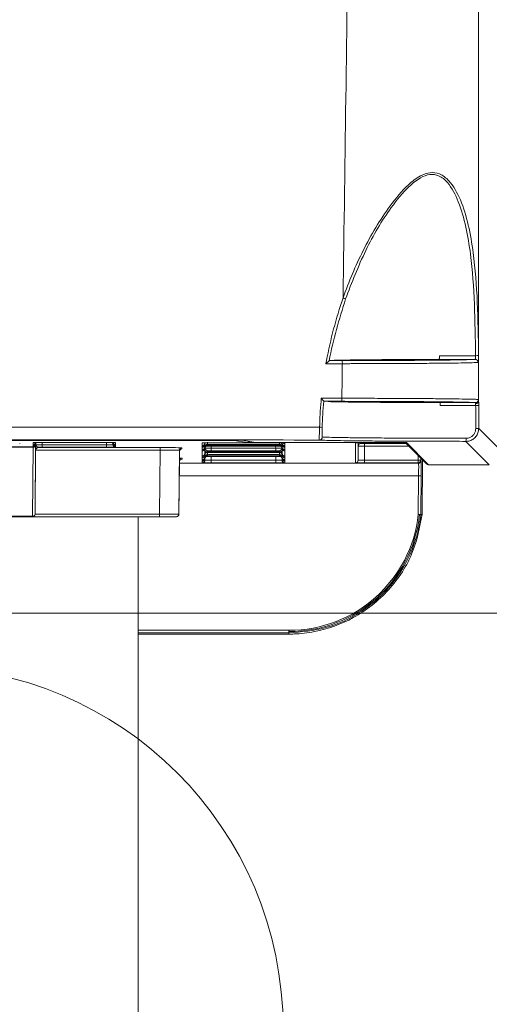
# Model space of a CAD drawing. Header units: millimetres. Extents: x 0 to 2100, y 0 to 1485.
# Tile 39 of 118: x 523 to 569, y 717 to 814. Entities that reach past the tile are written whole.
import ezdxf

# ---------------------------------------------------------------- set-up
doc = ezdxf.new("R2010")
doc.units = ezdxf.units.MM
doc.header["$LTSCALE"] = 5
doc.styles.add('SLDTEXTSTYLE1', font='TXT', dxfattribs={"width": 0.75})
doc.dimstyles.new('SLDDIMSTYLE0', dxfattribs={"dimtxt": 12.5, "dimasz": 15, "dimexe": 0, "dimexo": 0.0625, "dimgap": 3.125, "dimtad": 1, "dimdec": 0, "dimlfac": 0.8, "dimrnd": 1e-09, "dimzin": 12, "dimdsep": 46, "dimtxsty": 'SLDTEXTSTYLE1', "dimblk1": 'CLOSED', "dimblk2": 'CLOSED', "dimsah": 1, "dimcen": 0.09, "dimadec": 0, "dimazin": 3, "dimtfac": 1, "dimtofl": 0, "dimtmove": 0, "dimatfit": 3, "dimldrblk": 'CLOSED', "dimfxl": 0, "dimfrac": 2, "dimtolj": 1, "dimtzin": 12, "dimarcsym": 0})

# ---------------------------------------------------------------- blocks, each defined once
blk = doc.blocks.new('_CLOSED')
at = {"color": 0, "linetype": 'ByBlock', "lineweight": -2}
for p, q in [((-1, 0.166667), (0, 0)), ((-1, 0.166667), (-1, -0.166667)), ((0, 0), (-1, -0.166667)), ((0, 0), (-1, 0))]:
    blk.add_line(p, q, dxfattribs=at)
blk = doc.blocks.new('_D_4')
at = {"color": 7, "linetype": 'Continuous', "lineweight": 0}
for p, q in [((552.489, 1318.171), (624.989, 1318.171)), ((619.989, 755.671), (619.989, 1318.171)), ((486.864, 755.671), (624.989, 755.671))]:
    blk.add_line(p, q, dxfattribs=at)
at = {"color": 7, "linetype": 'Continuous', "lineweight": 0, "xscale": 15, "yscale": 15}
for p, rotation in [((619.989, 1318.171, -164.067), 90.0000000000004), ((619.989, 755.671, -164.067), 270.0000000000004)]:
    blk.add_blockref('_CLOSED', p, dxfattribs=dict(at, rotation=rotation))
at = {"color": 7, "linetype": 'Continuous', "lineweight": 0, "insert": (603.875, 1023.067), "char_height": 12.5, "attachment_point": 1, "rotation": 90, "style": 'SLDTEXTSTYLE1'}
blk.add_mtext('450', dxfattribs=at)

msp = doc.modelspace()

# ---------------------------------------------------------------- linework, layer by layer
at = {"color": 7, "linetype": 'Continuous', "lineweight": 15}
for p, q in [((567.696, 776.389), (567.696, 1259.933)), ((553.068, 780.38), (553.069, 780.383)), ((553.069, 780.383), (553.546, 780.415)), ((553.069, 780.383), (554.307, 780.385)), ((567.647, 780.207), (567.62, 780.204)), ((552.525, 776.404), (552.525, 776.407)), ((552.525, 776.404), (552.956, 776.373)), ((554.269, 776.401), (552.525, 776.404)), ((563.901, 776.278), (567.387, 776.274)), ((567.698, 775.969), (567.699, 773.735)), ((567.699, 773.735), (569.989, 771.445)), ((543.745, 772.582), (326.232, 772.582)), ((521.87, 772.59), (543.964, 772.59)), ((522.769, 772.283), (522.769, 772.25)), ((524.024, 765.156), (524.082, 771.909)), ((524.083, 772.158), (524.083, 772.372)), ((524.083, 772.157), (524.083, 772.158)), ((524.083, 772.068), (524.083, 772.157)), ((524.083, 772.067), (524.083, 772.068)), ((524.083, 771.962), (524.083, 772.067)), ((524.083, 771.961), (524.083, 771.962)), ((524.083, 771.955), (524.083, 771.961)), ((524.332, 772.11), (524.274, 765.357)), ((524.333, 772.316), (524.333, 772.314)), ((524.333, 772.314), (524.333, 772.208)), ((524.579, 771.901), (524.579, 771.872)), ((524.579, 771.872), (536.523, 771.872)), ((524.958, 772.38), (531.269, 772.38)), ((524.958, 772.15), (524.958, 771.9)), ((524.958, 772.15), (531.269, 772.15)), ((531.269, 771.9), (524.958, 771.9)), ((531.269, 772.15), (531.269, 771.9)), ((531.894, 772.314), (531.894, 772.316)), ((531.894, 772.208), (531.894, 772.314)), ((532.107, 772.374), (532.117, 772.374)), ((532.144, 772.372), (532.144, 772.158)), ((532.144, 772.158), (532.144, 772.157)), ((532.144, 772.157), (532.144, 772.068)), ((532.144, 772.068), (532.144, 772.067)), ((532.144, 772.067), (532.144, 771.962)), ((532.144, 771.962), (532.144, 771.961)), ((532.144, 771.961), (532.144, 771.908)), ((536.523, 771.622), (536.523, 771.872)), ((538.648, 771.854), (538.649, 771.74)), ((540.646, 772.266), (540.646, 772.328)), ((540.646, 772.265), (540.646, 772.266)), ((540.646, 772.068), (540.646, 772.265)), ((540.646, 772.067), (540.646, 772.068)), ((540.646, 771.962), (540.646, 772.067)), ((540.646, 771.961), (540.646, 771.962)), ((540.646, 771.902), (540.646, 771.961)), ((540.646, 771.901), (540.646, 771.902)), ((540.646, 771.692), (540.646, 771.901)), ((540.896, 772.314), (540.896, 772.208)), ((540.896, 772.149), (540.896, 772.147)), ((540.896, 772.147), (540.896, 771.938)), ((540.896, 771.879), (540.896, 771.877)), ((540.896, 771.877), (540.896, 771.772)), ((541.146, 772.394), (541.146, 772.184)), ((541.146, 772.124), (541.146, 772.018)), ((541.52, 772.336), (547.832, 772.336)), ((541.525, 772.185), (547.827, 772.185)), ((547.827, 772.123), (541.525, 772.123)), ((541.525, 772.019), (547.827, 772.019)), ((545.055, 772.364), (543.745, 772.582)), ((544.53, 772.586), (545.795, 772.375)), ((544.535, 772.586), (544.564, 772.585)), ((544.564, 772.585), (545.844, 772.371)), ((559.793, 772.364), (545.055, 772.364)), ((545.844, 772.371), (560.023, 772.371)), ((548.207, 772.018), (548.207, 772.124)), ((548.457, 772.208), (548.457, 772.314)), ((548.457, 772.147), (548.457, 772.149)), ((548.457, 771.938), (548.457, 772.147)), ((548.457, 771.877), (548.457, 771.879)), ((548.457, 771.772), (548.457, 771.877)), ((548.67, 772.33), (548.68, 772.33)), ((548.707, 772.328), (548.707, 772.266)), ((548.707, 772.266), (548.707, 772.265)), ((548.707, 772.265), (548.707, 772.068)), ((548.707, 772.068), (548.707, 772.067)), ((548.707, 772.067), (548.707, 771.962)), ((548.707, 771.962), (548.707, 771.961)), ((548.707, 771.961), (548.707, 771.902)), ((548.707, 771.902), (548.707, 771.901)), ((548.707, 771.901), (548.707, 771.692)), ((555.646, 770.39), (555.646, 772.328)), ((555.896, 770.638), (555.908, 772.018)), ((556.521, 772.336), (559.821, 772.336)), ((556.533, 772.012), (556.521, 770.633)), ((556.533, 772.262), (556.533, 772.012)), ((560.496, 772.369), (562.582, 770.283)), ((560.623, 772.366), (562.794, 770.195)), ((568.739, 770.195), (566.448, 772.485)), ((524.274, 765.36), (524.329, 771.622)), ((524.329, 771.622), (524.329, 771.653)), ((536.523, 771.622), (524.329, 771.622)), ((536.468, 765.36), (536.523, 771.622)), ((538.398, 771.606), (538.343, 765.357)), ((538.345, 765.357), (538.399, 771.492)), ((538.399, 771.492), (538.398, 771.606)), ((540.646, 771.691), (540.646, 771.692)), ((540.646, 771.632), (540.646, 771.691)), ((540.646, 771.631), (540.646, 771.632)), ((540.646, 771.525), (540.646, 771.631)), ((540.646, 771.525), (540.646, 771.525)), ((540.646, 771.064), (540.646, 771.525)), ((540.646, 771.064), (540.646, 771.064)), ((540.646, 770.958), (540.646, 771.064)), ((540.646, 770.958), (540.646, 770.958)), ((540.646, 770.898), (540.646, 770.958)), ((540.646, 770.897), (540.646, 770.898)), ((540.646, 770.688), (540.646, 770.897)), ((540.896, 771.312), (540.896, 771.31)), ((540.896, 771.31), (540.896, 771.204)), ((540.896, 771.146), (540.896, 771.144)), ((540.896, 771.144), (540.896, 770.934)), ((540.896, 770.876), (540.896, 770.874)), ((540.896, 770.874), (540.896, 770.768)), ((540.9, 771.811), (540.9, 771.814)), ((541.146, 771.557), (541.146, 771.451)), ((541.146, 771.39), (541.146, 771.181)), ((541.146, 771.12), (541.146, 771.014)), ((541.525, 771.556), (541.525, 771.806)), ((541.525, 771.806), (547.827, 771.806)), ((547.827, 771.556), (541.525, 771.556)), ((541.525, 771.452), (547.827, 771.452)), ((547.827, 771.389), (541.525, 771.389)), ((541.525, 771.182), (547.827, 771.182)), ((547.827, 771.119), (541.525, 771.119)), ((541.525, 771.015), (547.827, 771.015)), ((547.827, 771.556), (547.827, 771.806)), ((548.207, 771.451), (548.207, 771.557)), ((548.207, 771.181), (548.207, 771.39)), ((548.207, 771.014), (548.207, 771.12)), ((548.457, 771.31), (548.457, 771.312)), ((548.457, 771.204), (548.457, 771.31)), ((548.457, 771.144), (548.457, 771.146)), ((548.457, 770.934), (548.457, 771.144)), ((548.457, 770.874), (548.457, 770.876)), ((548.457, 770.768), (548.457, 770.874)), ((548.707, 771.692), (548.707, 771.691)), ((548.707, 771.691), (548.707, 771.632)), ((548.707, 771.632), (548.707, 771.631)), ((548.707, 771.631), (548.707, 771.525)), ((548.707, 771.525), (548.707, 771.064)), ((548.707, 771.525), (548.707, 771.525)), ((548.707, 771.064), (548.707, 770.958)), ((548.707, 771.064), (548.707, 771.064)), ((548.707, 770.958), (548.707, 770.898)), ((548.707, 770.958), (548.707, 770.958)), ((548.707, 770.898), (548.707, 770.897)), ((548.707, 770.897), (548.707, 770.688)), ((538.407, 770.603), (538.361, 765.357)), ((538.363, 765.357), (538.408, 770.488)), ((538.408, 770.488), (538.407, 770.603)), ((538.657, 770.85), (538.658, 770.736)), ((540.646, 770.688), (540.646, 770.688)), ((540.646, 770.628), (540.646, 770.688)), ((540.646, 770.627), (540.646, 770.628)), ((540.646, 770.522), (540.646, 770.627)), ((540.646, 770.521), (540.646, 770.522)), ((540.646, 770.391), (540.646, 770.521)), ((541.521, 770.383), (541.521, 770.633)), ((541.521, 770.633), (547.832, 770.633)), ((547.832, 770.383), (541.521, 770.383)), ((547.832, 770.383), (547.832, 770.633)), ((548.707, 770.688), (548.707, 770.628)), ((548.707, 770.688), (548.707, 770.688)), ((548.707, 770.628), (548.707, 770.627)), ((548.707, 770.627), (548.707, 770.522)), ((548.707, 770.522), (548.707, 770.521)), ((548.707, 770.521), (548.707, 770.391)), ((556.521, 770.633), (556.521, 770.383)), ((556.521, 770.633), (561.774, 770.633)), ((561.774, 770.383), (556.521, 770.383)), ((561.774, 770.633), (561.774, 770.383)), ((561.774, 770.633), (562.024, 770.631)), ((561.819, 770.338), (561.774, 770.383)), ((562.024, 770.631), (562.069, 770.585)), ((562.165, 765.322), (562.212, 770.653)), ((562.794, 770.195), (568.739, 770.195)), ((561.787, 765.329), (561.819, 769.109)), ((562.069, 769.112), (562.037, 765.318)), ((502.203, 765.156), (524.024, 765.156)), ((524.024, 765.11), (502.203, 765.11)), ((524.024, 765.156), (524.024, 765.11)), ((524.024, 765.11), (524.024, 765.11)), ((536.468, 765.11), (524.024, 765.11)), ((524.274, 765.36), (524.274, 765.357)), ((524.274, 765.36), (536.468, 765.36)), ((524.274, 765.357), (524.274, 765.357)), ((534.364, 765.11), (534.364, 706.921)), ((536.468, 765.11), (536.468, 765.36)), ((536.468, 765.36), (538.343, 765.357)), ((538.093, 765.11), (536.468, 765.11)), ((538.095, 765.11), (538.093, 765.11)), ((538.111, 765.11), (538.095, 765.11)), ((538.113, 765.11), (538.111, 765.11)), ((538.343, 765.357), (538.345, 765.357)), ((538.361, 765.357), (538.363, 765.357)), ((562.037, 765.318), (562.037, 765.318)), ((562.165, 765.322), (562.165, 765.322)), ((534.364, 753.622), (549.127, 753.622)), ((549.127, 753.991), (549.127, 753.746)), ((549.127, 753.746), (549.127, 753.622))]:
    msp.add_line(p, q, dxfattribs=at)
at = {"color": 8, "linetype": 'Continuous', "lineweight": 15}
for p, q in [((524.082, 771.909), (513.762, 771.909)), ((520.994, 771.955), (524.083, 771.955)), ((524.11, 772.373), (524.083, 772.372)), ((524.333, 772.405), (524.333, 772.316)), ((524.333, 772.156), (524.334, 772.222)), ((524.333, 772.208), (524.333, 772.203)), ((524.96, 772.38), (524.958, 772.15)), ((531.269, 772.15), (531.267, 772.38)), ((531.893, 772.222), (531.894, 772.156)), ((531.894, 772.316), (531.894, 772.405)), ((531.894, 772.156), (531.894, 772.208)), ((532.112, 772.374), (532.144, 772.372)), ((540.646, 772.328), (540.672, 772.33)), ((540.896, 772.208), (540.896, 772.149)), ((540.896, 771.939), (540.896, 771.879)), ((541.525, 772.123), (541.525, 772.185)), ((541.527, 772.019), (541.525, 771.806)), ((543.745, 772.582), (543.745, 772.59)), ((545.795, 772.375), (545.844, 772.371)), ((547.827, 771.806), (547.825, 772.019)), ((547.827, 772.123), (547.827, 772.185)), ((548.207, 772.184), (548.207, 772.335)), ((548.457, 772.149), (548.457, 772.208)), ((548.457, 771.879), (548.457, 771.939)), ((548.675, 772.33), (548.707, 772.328)), ((555.896, 772.333), (555.896, 770.638)), ((555.908, 772.018), (555.908, 772.333)), ((556.158, 772.335), (556.158, 772.265)), ((556.533, 772.262), (560.603, 772.262)), ((560.853, 772.012), (556.533, 772.012)), ((559.793, 772.364), (559.793, 772.371)), ((560.592, 772.368), (560.623, 772.366)), ((540.896, 771.772), (540.896, 771.312)), ((540.896, 771.205), (540.896, 771.146)), ((540.896, 770.935), (540.896, 770.876)), ((541.524, 771.015), (541.521, 770.633)), ((541.525, 771.389), (541.525, 771.452)), ((541.525, 771.119), (541.525, 771.182)), ((547.827, 771.389), (547.827, 771.452)), ((547.827, 771.119), (547.827, 771.182)), ((547.832, 770.633), (547.828, 771.015)), ((548.452, 771.814), (548.452, 771.811)), ((548.457, 771.312), (548.457, 771.772)), ((548.457, 771.146), (548.457, 771.205)), ((548.457, 770.876), (548.457, 770.935)), ((561.774, 770.633), (561.778, 771.087)), ((538.406, 770.338), (561.819, 770.338)), ((540.896, 770.638), (540.897, 770.791)), ((540.896, 770.769), (540.896, 770.638)), ((548.455, 770.791), (548.457, 770.638)), ((548.457, 770.638), (548.457, 770.769)), ((562.026, 770.839), (562.024, 770.631)), ((561.819, 769.109), (538.396, 769.109)), ((538.345, 765.357), (538.361, 765.357)), ((534.364, 753.991), (549.127, 753.991)), ((549.127, 753.746), (534.364, 753.746))]:
    msp.add_line(p, q, dxfattribs=at)
at = {"color": 7, "linetype": 'Continuous', "lineweight": 15, "flags": 128}
msp.add_lwpolyline([(554.312, 776.701), (554.333, 778.596), (554.35, 780.085)], dxfattribs=at)
at = {"color": 8, "linetype": 'Continuous', "lineweight": 15, "flags": 128}
for points in [[(531.885, 772.378), (531.889, 772.362), (531.894, 772.314)], [(540.896, 772.147), (540.901, 772.196), (540.902, 772.199)], [(543.806, 772.59), (543.793, 772.587), (543.745, 772.582)]]:
    msp.add_lwpolyline(points, dxfattribs=at)
at = {"color": 7, "linetype": 'Continuous', "lineweight": 0}
msp.add_circle((513.114, 714.989), 35.445, dxfattribs=at)
at = {"color": 7, "linetype": 'Continuous', "lineweight": 15}
for centre, radius, start, end in [((554.049, 785.264), 1.312, 62.07293, 73.34127), ((567.347, 780.207), 0.3, 359.9569, 89.86366), ((567.451, 781.323), 0.462, 262.32609, 300.07645), ((553.792, 780.157), 0.563, 352.66744, 23.90767), ((553.745, 776.63), 0.571, 336.46476, 7.2311), ((567.386, 776.574), 0.3, 270.03911, 359.99636), ((567.474, 776.969), 0.974, 265.84388, 283.27046), ((551.455, 747.315), 26.555, 88.0069, 88.56515), ((552.091, 772.913), 0.3, 270.08676, 359.73631), ((565.498, 772.712), 0.977, 346.58759, 4.26828), ((567.476, 776.806), 3.079, 268.67758, 274.15723), ((524.104, 772.138), 0.23, 264.60143, 353.0959), ((524.083, 772.407), 0.25, 269.99892, 359.4989), ((524.083, 772.408), 0.25, 269.99893, 359.16835), ((524.083, 772.318), 0.25, 269.99892, 359.4989), ((524.083, 772.317), 0.25, 269.99893, 359.16835), ((524.083, 772.211), 0.25, 269.99892, 359.4989), ((524.083, 772.212), 0.25, 269.99893, 359.16835), ((524.083, 772.205), 0.25, 269.99892, 359.4989), ((524.579, 771.651), 0.25, 89.99892, 179.4989), ((524.583, 772.204), 0.25, 145.04303, 179.1693), ((531.644, 772.204), 0.25, 0.83075, 43.16059), ((532.144, 772.407), 0.25, 180.5011, 270.00108), ((532.144, 772.408), 0.25, 180.83165, 270.00107), ((532.144, 772.318), 0.25, 180.5011, 270.00108), ((532.144, 772.317), 0.25, 180.83165, 270.00107), ((532.144, 772.211), 0.25, 180.5011, 270.00108), ((532.144, 772.212), 0.25, 180.83165, 270.00107), ((532.144, 772.158), 0.25, 180.5011, 270.00108), ((538.648, 771.604), 0.25, 89.99897, 179.49889), ((540.646, 772.318), 0.25, 269.99892, 359.4989), ((540.646, 772.317), 0.25, 269.99893, 359.16835), ((540.646, 772.211), 0.25, 269.99892, 359.4989), ((540.646, 772.212), 0.25, 269.99893, 359.16835), ((540.646, 772.152), 0.25, 269.99892, 359.4989), ((540.646, 772.151), 0.25, 269.99893, 359.16835), ((540.646, 771.941), 0.25, 269.99892, 359.4989), ((540.646, 771.942), 0.25, 269.99893, 359.16835), ((540.646, 771.882), 0.25, 269.99892, 359.4989), ((540.646, 771.881), 0.25, 269.99893, 359.16835), ((541.146, 771.934), 0.25, 89.99893, 179.16835), ((541.146, 771.874), 0.25, 89.99893, 179.16835), ((541.146, 771.768), 0.25, 89.99893, 179.16835), ((545.844, 772.671), 0.3, 260.54593, 270), ((548.207, 771.934), 0.25, 0.83165, 90.00107), ((548.207, 771.874), 0.25, 0.83165, 90.00107), ((548.207, 771.768), 0.25, 0.83165, 90.00107), ((548.207, 772.204), 0.25, 0.83064, 31.93546), ((548.707, 772.318), 0.25, 180.5011, 270.00108), ((548.707, 772.317), 0.25, 180.83165, 270.00107), ((548.707, 772.211), 0.25, 180.5011, 270.00108), ((548.707, 772.212), 0.25, 180.83165, 270.00107), ((548.707, 772.152), 0.25, 180.5011, 270.00108), ((548.707, 772.151), 0.25, 180.83165, 270.00107), ((548.707, 771.941), 0.25, 180.5011, 270.00108), ((548.707, 771.942), 0.25, 180.83165, 270.00107), ((548.707, 771.882), 0.25, 180.5011, 270.00108), ((548.707, 771.881), 0.25, 180.83165, 270.00107), ((556.158, 772.015), 0.25, 89.99892, 179.4989), ((538.649, 771.49), 0.25, 89.99897, 179.49889), ((540.646, 771.775), 0.25, 269.99892, 359.4989), ((540.646, 771.775), 0.25, 269.99893, 359.16835), ((540.646, 771.314), 0.25, 269.99892, 359.4989), ((540.646, 771.314), 0.25, 269.99893, 359.16835), ((540.646, 771.208), 0.25, 269.99892, 359.4989), ((540.646, 771.208), 0.25, 269.99893, 359.16835), ((540.646, 771.148), 0.25, 269.99892, 359.4989), ((540.646, 771.147), 0.25, 269.99893, 359.16835), ((540.646, 770.938), 0.25, 269.99892, 359.4989), ((540.646, 770.938), 0.25, 269.99893, 359.16835), ((540.646, 770.878), 0.25, 269.99892, 359.4989), ((540.646, 770.877), 0.25, 269.99893, 359.16835), ((541.146, 771.307), 0.25, 89.99893, 179.16835), ((541.146, 771.201), 0.25, 89.99893, 179.16835), ((541.146, 771.14), 0.25, 89.99893, 179.16835), ((541.146, 770.931), 0.25, 89.99893, 179.16835), ((541.146, 770.87), 0.25, 89.99893, 179.16835), ((541.146, 770.764), 0.25, 89.99893, 179.16835), ((548.207, 771.307), 0.25, 0.83165, 90.00107), ((548.207, 771.201), 0.25, 0.83165, 90.00107), ((548.207, 771.14), 0.25, 0.83165, 90.00107), ((548.207, 770.931), 0.25, 0.83165, 90.00107), ((548.207, 770.87), 0.25, 0.83165, 90.00107), ((548.207, 770.764), 0.25, 0.83165, 90.00107), ((548.707, 771.775), 0.25, 180.5011, 270.00108), ((548.707, 771.775), 0.25, 180.83165, 270.00107), ((548.707, 771.314), 0.25, 180.5011, 270.00108), ((548.707, 771.314), 0.25, 180.83165, 270.00107), ((548.707, 771.208), 0.25, 180.5011, 270.00108), ((548.707, 771.208), 0.25, 180.83165, 270.00107), ((548.707, 771.148), 0.25, 180.5011, 270.00108), ((548.707, 771.147), 0.25, 180.83165, 270.00107), ((548.707, 770.938), 0.25, 180.5011, 270.00108), ((548.707, 770.938), 0.25, 180.83165, 270.00107), ((548.707, 770.878), 0.25, 180.5011, 270.00108), ((548.707, 770.877), 0.25, 180.83165, 270.00107), ((538.657, 770.6), 0.25, 89.99897, 179.49889), ((538.658, 770.486), 0.25, 89.99897, 179.49889), ((540.646, 770.771), 0.25, 269.99892, 359.4989), ((540.646, 770.772), 0.25, 269.99893, 359.16835), ((540.646, 770.641), 0.25, 269.99892, 359.4989), ((548.707, 770.771), 0.25, 180.5011, 270.00108), ((548.707, 770.772), 0.25, 180.83165, 270.00107), ((548.707, 770.641), 0.25, 180.5011, 270.00108), ((555.646, 770.64), 0.25, 269.99892, 359.4989), ((561.774, 770.633), 0.25, 270.00512, 359.49928), ((561.819, 770.588), 0.25, 270.00512, 359.49928), ((562.794, 770.495), 0.3, 225, 270), ((561.912, 772.767), 3.658, 268.54638, 272.46235), ((524.046, 765.385), 0.23, 264.60143, 353.0959), ((524.024, 765.36), 0.25, 270, 359.49971), ((538.093, 765.36), 0.25, 270, 359.50006), ((538.095, 765.36), 0.25, 270, 359.50006), ((538.111, 765.36), 0.25, 270, 359.50006), ((538.113, 765.36), 0.25, 270, 359.50006), ((549.127, 766.733), 12.865, 270, 353.74848), ((549.127, 766.729), 12.738, 270, 353.68861)]:
    msp.add_arc(centre, radius, start, end, dxfattribs=at)
at = {"color": 8, "linetype": 'Continuous', "lineweight": 15}
for centre, radius, start, end in [((524.583, 772.31), 0.25, 156.50439, 179.16938), ((548.207, 772.144), 0.25, 0.83085, 50.88992), ((548.707, 772.515), 0.25, 227.0547, 270.00017), ((548.707, 772.516), 0.25, 227.18775, 270.00017), ((562.794, 770.495), 0.3, 225.00038, 270.00489)]:
    msp.add_arc(centre, radius, start, end, dxfattribs=at)
at = {"color": 7, "linetype": 'Continuous', "lineweight": 15}
for centre, major_axis, ratio, start_param, end_param in [((524.079, 771.705), (0.004, 0.25), 0.000152, 5.663596, 6.274461), ((524.579, 771.622), (0.178, 0.178), 0.991311, 0.789761, 2.351831), ((524.329, 771.703), (0.004, 0.5), 0.000076, 5.663594, 6.274459), ((524.958, 772.158), (0.625, 0.002), 0.012216, 3.14152, 4.71224), ((524.958, 771.908), (0.875, 0), 0.008727, 4.263952, 4.712313), ((531.269, 772.158), (0.625, -0.002), 0.012216, 4.712538, 6.283258), ((531.269, 771.908), (0.875, 0), 0.008727, 4.712465, 6.283185), ((536.523, 771.854), (2.125, 0), 0.008727, 0.000076, 1.57072), ((541.525, 772.177), (0.875, 0), 0.008727, 1.570872, 2.019234), ((541.525, 772.131), (0.875, 0), 0.008727, 4.263952, 4.712313), ((541.525, 772.011), (0.875, 0), 0.008727, 1.570872, 2.019234), ((543.964, 772.584), (0.6, 0), 0.008727, 0.05236, 1.570796), ((547.827, 772.177), (0.875, 0), 0.008727, 1.122359, 1.57072), ((547.827, 772.131), (0.875, 0), 0.008727, 4.712465, 5.160826), ((547.827, 772.011), (0.875, 0), 0.008727, 1.122359, 1.57072), ((556.521, 772.328), (0.875, 0), 0.008727, 1.570872, 3.141593), ((556.533, 772.015), (0.625, -0.002), 0.005236, 3.141641, 4.712362), ((556.533, 772.265), (0.375, 0), 0.008727, 3.141593, 4.712313), ((560.023, 772.366), (0.6, 0), 0.008727, 0.008727, 1.570796), ((536.523, 771.604), (1.875, 0.002), 0.00989, 0.000054, 1.570699), ((541.525, 771.813), (0.625, 0.002), 0.012216, 3.14152, 4.71224), ((541.525, 771.563), (0.875, 0), 0.008727, 4.263952, 4.712313), ((541.525, 771.444), (0.875, 0), 0.008727, 1.570872, 2.019234), ((541.525, 771.397), (0.875, 0), 0.008727, 4.263952, 4.712313), ((541.525, 771.174), (0.875, 0), 0.008727, 1.570872, 2.019234), ((541.525, 771.127), (0.875, 0), 0.008727, 4.263952, 4.712313), ((541.525, 771.008), (0.875, 0), 0.008727, 1.570872, 2.019234), ((547.827, 771.813), (0.625, -0.002), 0.012216, 4.712538, 6.283258), ((547.827, 771.563), (0.875, 0), 0.008727, 4.712465, 5.160826), ((547.827, 771.444), (0.875, 0), 0.008727, 1.122359, 1.57072), ((547.827, 771.397), (0.875, 0), 0.008727, 4.712465, 5.160826), ((547.827, 771.174), (0.875, 0), 0.008727, 1.122359, 1.57072), ((547.827, 771.127), (0.875, 0), 0.008727, 4.712465, 5.160826), ((547.827, 771.008), (0.875, 0), 0.008727, 1.122359, 1.57072), ((541.521, 770.391), (0.875, 0), 0.008727, 3.141593, 4.712313), ((541.521, 770.641), (0.625, 0.002), 0.012216, 3.14152, 4.71224), ((547.831, 770.641), (0.625, -0.002), 0.012216, 4.712538, 6.283258), ((547.831, 770.391), (0.875, 0), 0.008727, 4.712465, 6.283185), ((556.521, 770.39), (0.875, 0), 0.008727, 3.141593, 4.712313), ((556.521, 770.64), (0.625, 0.002), 0.012216, 3.14152, 4.71224), ((561.806, 769.088), (0.013, 1.25), 0.010562, 4.729952, 6.274568), ((562.056, 769.085), (0.013, 1.5), 0.008802, 4.729918, 6.274535), ((524.024, 765.36), (0, 0.25), 0.999924, 3.141593, 4.703663), ((559.393, 766.647), (10.355, -0.09), 0.130407, 4.971664, 4.984471)]:
    msp.add_ellipse(centre, major_axis=major_axis, ratio=ratio, start_param=start_param, end_param=end_param, dxfattribs=at)
at = {"color": 8, "linetype": 'Continuous', "lineweight": 15}
for centre, major_axis, ratio, start_param, end_param in [((545.055, 772.614), (0.02, 0.249), 0.897989, 3.229704, 4.16339), ((545.055, 772.614), (0.474, 0.003), 0.526854, 4.709036, 5.512094), ((536.532, 770.85), (2.125, 0), 0.008727, 0.000076, 0.503062), ((536.532, 770.6), (1.875, 0.002), 0.00989, 0.000054, 0.128678)]:
    msp.add_ellipse(centre, major_axis=major_axis, ratio=ratio, start_param=start_param, end_param=end_param, dxfattribs=at)
at = {"color": 7, "linetype": 'Continuous', "lineweight": 15}
for points, knots in [([(554.425, 786.522), (554.616, 800.409), (555.001, 828.505), (555.747, 871.167), (556.35, 914.469), (556.059, 957.882), (555.308, 1000.981), (554.653, 1046.463), (554.332, 1094.905), (554.278, 1146.208), (554.479, 1197.468), (554.777, 1231.454), (554.925, 1248.313)], [0, 0, 0, 0, 0.09022, 0.18253, 0.277185, 0.371533, 0.464531, 0.557207, 0.667016, 0.779215, 0.890478, 1, 1, 1, 1]), ([(554.425, 786.522), (554.425, 786.522), (554.985, 788.109), (556.32, 791.26), (558.532, 795.013), (560.522, 797.405), (561.89, 798.474), (562.961, 798.86), (563.959, 798.714), (565.046, 797.851), (565.998, 796.101), (566.729, 793.664), (567.3, 790.335), (567.613, 786.098), (567.66, 782.66), (567.683, 780.923)], [0, 0, 0, 0, 0.0000019, 0.130121, 0.2640884, 0.3390918, 0.3829368, 0.4171166, 0.4514953, 0.4931751, 0.5666166, 0.6460741, 0.7273596, 0.8622546, 1, 1, 1, 1]), ([(567.39, 780.865), (567.368, 782.554), (567.323, 785.964), (567.03, 790.154), (566.484, 793.491), (565.797, 795.909), (564.899, 797.661), (563.876, 798.528), (562.927, 798.675), (561.9, 798.287), (560.582, 797.22), (558.689, 794.88), (556.502, 791.178), (555.284, 788.028), (554.663, 786.424)], [0, 0, 0, 0, 0.136349, 0.275204, 0.355231, 0.436602, 0.509496, 0.550179, 0.583343, 0.616439, 0.659497, 0.734191, 0.864637, 1, 1, 1, 1]), ([(552.752, 780.083), (552.77, 780.182), (553.162, 782.366), (553.733, 784.522), (554.425, 786.522), (554.425, 786.522)], [0, 0, 0, 0, 0.04547, 0.999989, 1, 1, 1, 1]), ([(554.663, 786.424), (554.056, 784.428), (553.448, 782.431), (553.068, 780.381), (553.068, 780.38)], [0, 0, 0, 0, 0.999526, 1, 1, 1, 1]), ([(553.632, 780.417), (554.138, 780.429), (555.011, 780.449), (557.634, 780.477), (560.574, 780.496), (563, 780.503), (563.868, 780.505)], [0, 0, 0, 0, 0.284486, 0.489686, 0.817511, 1, 1, 1, 1]), ([(553.807, 780.415), (555.108, 780.418), (557.709, 780.423), (560.903, 780.446), (563.045, 780.473), (563.581, 780.493), (563.816, 780.502)], [0, 0, 0, 0, 0.263906, 0.527835, 0.792436, 1, 1, 1, 1]), ([(554.307, 780.385), (554.64, 780.386), (555.825, 780.387), (557.806, 780.393), (560.13, 780.403), (562.216, 780.416), (564.021, 780.433), (565.471, 780.451), (566.798, 780.476), (567.139, 780.495), (567.348, 780.507)], [0, 0, 0, 0, 0.049287, 0.175129, 0.300968, 0.426542, 0.55212, 0.677476, 0.802827, 1, 1, 1, 1]), ([(563.816, 780.502), (563.822, 780.506), (563.833, 780.514), (563.847, 780.575), (563.856, 780.661), (563.86, 780.762), (563.859, 780.828), (563.859, 780.86)], [0, 0, 0, 0, 0.215811, 0.432039, 0.635926, 0.822791, 1, 1, 1, 1]), ([(567.348, 780.507), (566.832, 780.506), (565.638, 780.506), (564.476, 780.503), (563.816, 780.502)], [0, 0, 0, 0, 0.432236, 1, 1, 1, 1]), ([(563.859, 780.86), (564.492, 780.862), (565.609, 780.864), (566.802, 780.865), (567.344, 780.865), (567.39, 780.865)], [0, 0, 0, 0, 0.544602, 0.961661, 1, 1, 1, 1]), ([(567.39, 780.865), (567.39, 780.831), (567.391, 780.764), (567.387, 780.666), (567.38, 780.584), (567.369, 780.527), (567.357, 780.508), (567.349, 780.507), (567.348, 780.507)], [0, 0, 0, 0, 0.1903671, 0.3808396, 0.5717382, 0.7635813, 0.9569652, 1, 1, 1, 1]), ([(567.683, 780.923), (567.684, 780.856), (567.684, 780.721), (567.681, 780.524), (567.675, 780.361), (567.665, 780.248), (567.655, 780.21), (567.648, 780.207), (567.647, 780.207)], [0, 0, 0, 0, 0.189653, 0.37965, 0.570683, 0.763125, 0.956959, 1, 1, 1, 1]), ([(553.068, 780.38), (553.064, 780.374), (553.056, 780.359), (553, 780.303), (552.901, 780.211), (552.808, 780.13), (552.753, 780.084), (552.752, 780.083)], [0, 0, 0, 0, 0.152783, 0.338678, 0.616461, 0.99308, 1, 1, 1, 1]), ([(554.35, 780.085), (554.35, 780.085), (554.152, 780.085), (553.62, 780.084), (553.087, 780.083), (552.752, 780.083)], [0, 0, 0, 0, 0.000046, 0.371556, 1, 1, 1, 1]), ([(553.807, 780.415), (553.76, 780.415), (553.673, 780.415), (553.586, 780.415), (553.546, 780.415)], [0, 0, 0, 0, 0.533783, 1, 1, 1, 1]), ([(567.62, 780.204), (567.405, 780.193), (567.042, 780.175), (565.733, 780.151), (564.255, 780.133), (562.415, 780.116), (560.288, 780.103), (557.919, 780.093), (556.036, 780.088), (554.834, 780.086), (554.494, 780.085), (554.35, 780.085), (554.35, 780.085)], [0, 0, 0, 0, 0.185641, 0.31279, 0.439945, 0.567321, 0.694692, 0.822347, 0.950006, 0.978967, 0.999996, 1, 1, 1, 1]), ([(552.12, 773.861), (552.156, 774.711), (552.196, 775.659), (552.284, 776.605), (552.293, 776.704)], [0, 0, 0, 0, 0.895274, 1, 1, 1, 1]), ([(552.293, 776.704), (552.491, 776.703), (553.164, 776.703), (553.837, 776.702), (554.312, 776.701), (554.312, 776.701)], [0, 0, 0, 0, 0.294251, 0.999963, 1, 1, 1, 1]), ([(552.525, 776.407), (552.523, 776.413), (552.519, 776.426), (552.483, 776.479), (552.417, 776.562), (552.347, 776.643), (552.302, 776.694), (552.294, 776.703), (552.293, 776.704)], [0, 0, 0, 0, 0.173463, 0.345831, 0.600804, 0.930575, 0.992436, 1, 1, 1, 1]), ([(554.312, 776.701), (554.312, 776.701), (555.179, 776.7), (556.895, 776.697), (559.332, 776.688), (561.56, 776.676), (563.525, 776.661), (565.161, 776.643), (566.438, 776.623), (567.293, 776.602), (567.623, 776.585), (567.676, 776.576), (567.686, 776.574)], [0, 0, 0, 0, 0.000003, 0.121141, 0.24227, 0.363405, 0.484546, 0.605915, 0.727279, 0.848942, 0.970608, 1, 1, 1, 1]), ([(552.525, 776.407), (552.525, 776.406), (552.45, 775.557), (552.414, 774.705), (552.378, 773.854)], [0, 0, 0, 0, 0.001004, 1, 1, 1, 1]), ([(552.956, 776.373), (553.093, 776.373), (553.365, 776.372), (553.637, 776.372), (553.772, 776.372)], [0, 0, 0, 0, 0.50512, 1, 1, 1, 1]), ([(553.035, 776.37), (553.568, 776.357), (554.466, 776.335), (556.693, 776.312), (558.801, 776.296), (561.148, 776.284), (562.942, 776.279), (563.923, 776.276)], [0, 0, 0, 0, 0.290551, 0.48938, 0.648762, 0.808144, 1, 1, 1, 1]), ([(553.772, 776.372), (555.074, 776.369), (557.678, 776.363), (560.877, 776.341), (563.181, 776.312), (563.663, 776.289), (563.901, 776.278)], [0, 0, 0, 0, 0.2515421, 0.5031075, 0.755292, 1, 1, 1, 1]), ([(567.387, 776.274), (567.376, 776.276), (567.324, 776.285), (567.001, 776.302), (566.162, 776.323), (564.91, 776.343), (563.305, 776.361), (561.378, 776.376), (559.192, 776.388), (556.805, 776.397), (555.114, 776.4), (554.269, 776.401)], [0, 0, 0, 0, 0.029395, 0.151054, 0.272709, 0.39408, 0.515456, 0.636598, 0.757735, 0.878863, 1, 1, 1, 1]), ([(563.924, 776.002), (563.924, 776.034), (563.923, 776.099), (563.919, 776.182), (563.913, 776.244), (563.907, 776.274), (563.902, 776.277), (563.901, 776.278)], [0, 0, 0, 0, 0.213729, 0.427269, 0.645964, 0.875505, 1, 1, 1, 1]), ([(567.403, 775.997), (567.204, 775.998), (566.202, 775.998), (565.033, 775.999), (564.089, 776.001), (563.924, 776.002)], [0, 0, 0, 0, 0.170646, 0.855247, 1, 1, 1, 1]), ([(567.401, 776.181), (567.4, 776.19), (567.399, 776.213), (567.396, 776.25), (567.392, 776.271), (567.388, 776.273), (567.387, 776.274)], [0, 0, 0, 0, 0.153964, 0.419736, 0.842378, 1, 1, 1, 1]), ([(567.401, 776.181), (567.439, 776.185), (567.517, 776.192), (567.614, 776.24), (567.682, 776.308), (567.692, 776.362), (567.696, 776.389)], [0, 0, 0, 0, 0.25, 0.5, 0.75, 1, 1, 1, 1]), ([(567.403, 775.997), (567.403, 776.031), (567.403, 776.098), (567.401, 776.156), (567.401, 776.181), (567.401, 776.181)], [0, 0, 0, 0, 0.4921118, 0.9843593, 1, 1, 1, 1]), ([(567.404, 773.728), (567.404, 773.928), (567.404, 774.685), (567.404, 775.441), (567.403, 775.997)], [0, 0, 0, 0, 0.263991, 1, 1, 1, 1]), ([(567.698, 775.969), (567.696, 775.971), (567.693, 775.976), (567.659, 775.984), (567.593, 775.991), (567.504, 775.996), (567.437, 775.997), (567.403, 775.997)], [0, 0, 0, 0, 0.128817, 0.348441, 0.566595, 0.783563, 1, 1, 1, 1]), ([(567.686, 776.574), (567.687, 776.573), (567.691, 776.569), (567.694, 776.526), (567.696, 776.452), (567.696, 776.407), (567.696, 776.389), (567.696, 776.389)], [0, 0, 0, 0, 0.157846, 0.581097, 0.846586, 0.999846, 1, 1, 1, 1]), ([(567.696, 776.389), (567.696, 776.387), (567.697, 776.337), (567.697, 776.221), (567.698, 776.088), (567.698, 776.021)], [0, 0, 0, 0, 0.0156, 0.507798, 1, 1, 1, 1]), ([(567.698, 776.021), (567.698, 776.005), (567.698, 775.988), (567.698, 775.971), (567.698, 775.969)], [0, 0, 0, 0, 0.895213, 1, 1, 1, 1]), ([(471.207, 773.912), (478.197, 773.906), (492.898, 773.894), (513.745, 773.881), (533.736, 773.869), (545.99, 773.864), (552.12, 773.861)], [0, 0, 0, 0, 0.258322, 0.54334, 0.771558, 1, 1, 1, 1]), ([(552.092, 772.613), (552.091, 772.628), (552.088, 772.659), (552.094, 772.882), (552.103, 773.206), (552.113, 773.553), (552.118, 773.777), (552.12, 773.861)], [0, 0, 0, 0, 0.21898, 0.438705, 0.655966, 0.87021, 1, 1, 1, 1]), ([(552.378, 773.854), (552.377, 773.79), (552.372, 773.621), (552.367, 773.359), (552.367, 773.114), (552.374, 772.946), (552.385, 772.923), (552.391, 772.912)], [0, 0, 0, 0, 0.130189, 0.344823, 0.562019, 0.781356, 1, 1, 1, 1]), ([(552.391, 772.912), (552.484, 772.904), (552.671, 772.889), (553.49, 772.867), (554.69, 772.847), (556.255, 772.829), (558.159, 772.813), (560.315, 772.8), (562.701, 772.791), (564.576, 772.787), (565.849, 772.785), (566.26, 772.785), (566.472, 772.785)], [0, 0, 0, 0, 0.116248, 0.235867, 0.352115, 0.471734, 0.58798, 0.707598, 0.823842, 0.943456, 0.970849, 1, 1, 1, 1]), ([(567.699, 773.735), (567.685, 773.595), (567.657, 773.314), (567.443, 772.94), (567.127, 772.658), (566.775, 772.507), (566.542, 772.492), (566.448, 772.485)], [0, 0, 0, 0, 0.2142437, 0.4285237, 0.6425259, 0.8562947, 1, 1, 1, 1]), ([(566.472, 772.785), (566.542, 772.79), (566.716, 772.801), (566.979, 772.915), (567.214, 773.128), (567.374, 773.411), (567.394, 773.622), (567.404, 773.728)], [0, 0, 0, 0, 0.142982, 0.355878, 0.569678, 0.784574, 1, 1, 1, 1]), ([(552.092, 772.613), (551.27, 772.614), (544.728, 772.622), (532.436, 772.635), (513.268, 772.65), (492.352, 772.66), (477.182, 772.662), (469.707, 772.662)], [0, 0, 0, 0, 0.030121, 0.239728, 0.449335, 0.728679, 1, 1, 1, 1]), ([(524.108, 772.374), (524.108, 772.374), (524.11, 772.374), (524.124, 772.374), (524.132, 772.374)], [0, 0, 0, 0, 0.397465, 1, 1, 1, 1]), ([(524.132, 772.374), (524.152, 772.375), (524.194, 772.376), (524.34, 772.378), (524.546, 772.379), (524.768, 772.38), (524.912, 772.38), (524.958, 772.38)], [0, 0, 0, 0, 0.179348, 0.382466, 0.610315, 0.875254, 1, 1, 1, 1]), ([(524.329, 771.653), (524.329, 771.664), (524.329, 771.689), (524.33, 771.855), (524.332, 772.024), (524.333, 772.126), (524.333, 772.154), (524.333, 772.156)], [0, 0, 0, 0, 0.265442, 0.580581, 0.884569, 0.994792, 1, 1, 1, 1]), ([(524.333, 772.156), (524.333, 772.155), (524.333, 772.141), (524.342, 772.092), (524.405, 772.015), (524.509, 771.924), (524.559, 771.908), (524.579, 771.901)], [0, 0, 0, 0, 0.006601, 0.146171, 0.501239, 0.799231, 1, 1, 1, 1]), ([(531.269, 772.38), (531.324, 772.38), (531.478, 772.38), (531.697, 772.379), (531.9, 772.377), (532.048, 772.376), (532.089, 772.374), (532.107, 772.374)], [0, 0, 0, 0, 0.144061, 0.399194, 0.594785, 0.814192, 1, 1, 1, 1]), ([(540.67, 772.33), (540.671, 772.33), (540.672, 772.33), (540.686, 772.33), (540.695, 772.331)], [0, 0, 0, 0, 0.397465, 1, 1, 1, 1]), ([(540.695, 772.331), (540.714, 772.331), (540.756, 772.332), (540.902, 772.334), (541.109, 772.335), (541.33, 772.336), (541.474, 772.336), (541.52, 772.336)], [0, 0, 0, 0, 0.179348, 0.382466, 0.610315, 0.875254, 1, 1, 1, 1]), ([(547.832, 772.336), (547.887, 772.336), (548.04, 772.336), (548.259, 772.335), (548.463, 772.334), (548.61, 772.332), (548.651, 772.331), (548.67, 772.33)], [0, 0, 0, 0, 0.144061, 0.399194, 0.594785, 0.814192, 1, 1, 1, 1]), ([(566.448, 772.485), (566.03, 772.486), (564.737, 772.487), (562.617, 772.492), (560.192, 772.501), (557.984, 772.514), (556.047, 772.529), (554.445, 772.548), (553.22, 772.568), (552.383, 772.59), (552.189, 772.606), (552.092, 772.613)], [0, 0, 0, 0, 0.056535, 0.174466, 0.292396, 0.410329, 0.528262, 0.646197, 0.764131, 0.882066, 1, 1, 1, 1]), ([(540.896, 771.312), (540.896, 771.325), (540.896, 771.357), (540.897, 771.51), (540.899, 771.68), (540.9, 771.782), (540.9, 771.81), (540.9, 771.811)], [0, 0, 0, 0, 0.217183, 0.553026, 0.876986, 0.994449, 1, 1, 1, 1]), ([(540.9, 771.811), (540.9, 771.811), (540.9, 771.796), (540.909, 771.747), (540.972, 771.671), (541.076, 771.58), (541.125, 771.563), (541.146, 771.557)], [0, 0, 0, 0, 0.006601, 0.146171, 0.501239, 0.799231, 1, 1, 1, 1]), ([(548.207, 771.557), (548.227, 771.563), (548.276, 771.58), (548.38, 771.671), (548.443, 771.747), (548.452, 771.796), (548.452, 771.811), (548.452, 771.811)], [0, 0, 0, 0, 0.200769, 0.498761, 0.853829, 0.993399, 1, 1, 1, 1]), ([(548.452, 771.811), (548.452, 771.81), (548.452, 771.782), (548.453, 771.68), (548.455, 771.51), (548.456, 771.357), (548.456, 771.325), (548.457, 771.312)], [0, 0, 0, 0, 0.005551, 0.123014, 0.446974, 0.782817, 1, 1, 1, 1]), ([(549.127, 753.622), (549.293, 753.624), (550.129, 753.634), (552.307, 753.892), (555.647, 755.088), (559.05, 757.803), (561.403, 761.402), (561.925, 764.087), (562.165, 765.322)], [0, 0, 0, 0, 0.0261677, 0.1311269, 0.3429694, 0.5733723, 0.8038018, 1, 1, 1, 1]), ([(562.037, 765.318), (562.017, 765.153), (561.916, 764.324), (561.42, 762.187), (559.862, 759.014), (556.797, 755.963), (553.014, 754.066), (550.342, 753.846), (549.127, 753.746)], [0, 0, 0, 0, 0.026443, 0.13251, 0.346629, 0.577262, 0.807865, 1, 1, 1, 1]), ([(561.787, 765.329), (561.791, 765.329), (561.809, 765.328), (561.854, 765.325), (561.92, 765.322), (561.984, 765.319), (562.028, 765.318), (562.034, 765.318), (562.037, 765.318)], [0, 0, 0, 0, 0.0285654, 0.1363537, 0.3525234, 0.5684314, 0.7842135, 1, 1, 1, 1])]:
    msp.add_open_spline(points, degree=3, knots=knots, dxfattribs=at)
at = {"color": 8, "linetype": 'Continuous', "lineweight": 15}
for points, knots in [([(524.083, 772.372), (524.084, 772.372), (524.085, 772.373), (524.12, 772.374), (524.132, 772.374)], [0, 0, 0, 0, 0.636054, 1, 1, 1, 1]), ([(524.333, 772.316), (524.333, 772.325), (524.333, 772.34), (524.334, 772.394), (524.334, 772.411)], [0, 0, 0, 0, 0.686109, 1, 1, 1, 1]), ([(531.893, 772.408), (531.893, 772.392), (531.894, 772.339), (531.894, 772.325), (531.894, 772.316)], [0, 0, 0, 0, 0.2990031, 1, 1, 1, 1]), ([(532.107, 772.374), (532.117, 772.374), (532.144, 772.373), (532.144, 772.372), (532.144, 772.372)], [0, 0, 0, 0, 0.36589, 1, 1, 1, 1]), ([(540.646, 772.328), (540.646, 772.329), (540.647, 772.33), (540.682, 772.33), (540.695, 772.331)], [0, 0, 0, 0, 0.6360536, 1, 1, 1, 1]), ([(540.896, 772.149), (540.896, 772.157), (540.896, 772.166), (540.896, 772.206), (540.896, 772.211)], [0, 0, 0, 0, 0.8863573, 1, 1, 1, 1]), ([(540.896, 771.879), (540.896, 771.887), (540.896, 771.896), (540.896, 771.936), (540.896, 771.94)], [0, 0, 0, 0, 0.888751, 1, 1, 1, 1]), ([(541.06, 772.169), (541.068, 772.162), (541.098, 772.136), (541.125, 772.129), (541.146, 772.124)], [0, 0, 0, 0, 0.26124, 1, 1, 1, 1]), ([(548.207, 772.124), (548.227, 772.129), (548.253, 772.136), (548.283, 772.161), (548.29, 772.167)], [0, 0, 0, 0, 0.755655, 1, 1, 1, 1]), ([(548.456, 772.21), (548.456, 772.206), (548.456, 772.166), (548.456, 772.157), (548.457, 772.149)], [0, 0, 0, 0, 0.111249, 1, 1, 1, 1]), ([(548.456, 771.941), (548.456, 771.936), (548.456, 771.896), (548.456, 771.887), (548.457, 771.879)], [0, 0, 0, 0, 0.113643, 1, 1, 1, 1]), ([(548.67, 772.33), (548.68, 772.33), (548.706, 772.329), (548.706, 772.329), (548.707, 772.328)], [0, 0, 0, 0, 0.36589, 1, 1, 1, 1]), ([(540.896, 771.146), (540.896, 771.154), (540.896, 771.163), (540.896, 771.202), (540.896, 771.207)], [0, 0, 0, 0, 0.888751, 1, 1, 1, 1]), ([(540.896, 770.876), (540.896, 770.884), (540.896, 770.893), (540.896, 770.932), (540.896, 770.937)], [0, 0, 0, 0, 0.888751, 1, 1, 1, 1]), ([(541.06, 771.435), (541.068, 771.429), (541.098, 771.402), (541.125, 771.395), (541.146, 771.39)], [0, 0, 0, 0, 0.2612395, 1, 1, 1, 1]), ([(541.06, 771.166), (541.068, 771.159), (541.098, 771.133), (541.125, 771.125), (541.146, 771.12)], [0, 0, 0, 0, 0.26124, 1, 1, 1, 1]), ([(548.207, 771.39), (548.227, 771.395), (548.253, 771.402), (548.283, 771.428), (548.29, 771.434)], [0, 0, 0, 0, 0.7556546, 1, 1, 1, 1]), ([(548.207, 771.12), (548.227, 771.125), (548.253, 771.132), (548.283, 771.158), (548.29, 771.164)], [0, 0, 0, 0, 0.755655, 1, 1, 1, 1]), ([(548.456, 771.207), (548.456, 771.203), (548.456, 771.163), (548.456, 771.154), (548.457, 771.146)], [0, 0, 0, 0, 0.113643, 1, 1, 1, 1]), ([(548.456, 770.937), (548.456, 770.933), (548.456, 770.893), (548.456, 770.884), (548.457, 770.876)], [0, 0, 0, 0, 0.113643, 1, 1, 1, 1])]:
    msp.add_open_spline(points, degree=3, knots=knots, dxfattribs=at)

# ---------------------------------------------------------------- dimensions: what is measured, and where the dimension line sits
at = {"color": 7, "linetype": 'Continuous', "lineweight": 0}
dim = msp.add_linear_dim(base=(619.989, 1318.171), p1=(481.864, 755.671), p2=(547.489, 1318.171), angle=90, dimstyle='SLDDIMSTYLE0', dxfattribs=at)
dim.commit()
dim.dimension.update_dxf_attribs({"geometry": '_D_4', "text_midpoint": (619.989, 1036.921), "dimtype": 160})

doc.saveas('drawing.dxf')
